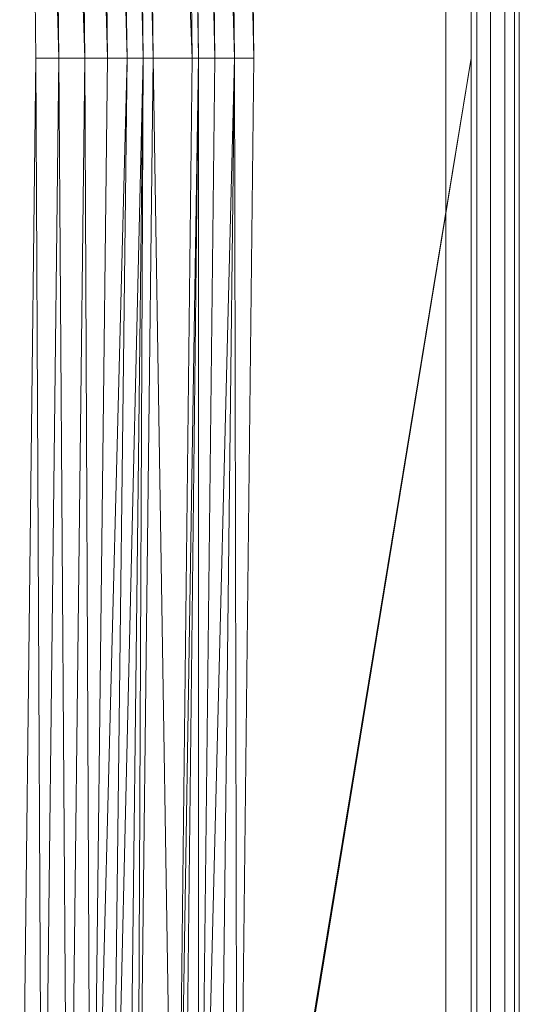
# Model space of a CAD drawing. Header units: metres. Extents: x 391.1 to 427.5, y 12.7 to 28.4.
# Tile 28 of 240: x 409.01 to 409.113, y 14.385 to 14.589. Entities that reach past the tile are written whole.
import ezdxf

# ---------------------------------------------------------------- set-up
doc = ezdxf.new("R2010")
doc.units = ezdxf.units.M
doc.layers.add('02_MOBILIARIO', color=7, linetype='Continuous', lineweight=18)
doc.layers.add('Mobiliario', color=7, linetype='Continuous', lineweight=18)

# ---------------------------------------------------------------- blocks, each defined once
blk = doc.blocks.new('Family - Plats de dutxa PS-1-153583-01_ENLLUMENAT_PS1')
at = {"layer": '02_MOBILIARIO', "color": 253, "true_color": 0xaaaaaa}
for p, q in [((0.81, 0.00026), (0.81, 0.80026)), ((0.81, 0.00026), (0.81, 0.80026)), ((0.807, 0.01026), (0.807, 0.79026)), ((0.807, 0.79026), (0.807, 0.40026)), ((0.807, 0.79026), (0.807, 0.40026)), ((0.807, 0.40026), (0.807, 0.79026)), ((0.809, 0.79026), (0.809, 0.40026)), ((0.809, 0.79026), (0.809, 0.40026)), ((0.81, 0.79026), (0.81, 0.30026)), ((0.81, 0.79026), (0.81, 0.30026)), ((0.81, 0.30026), (0.81, 0.79026)), ((0.81, 0.79026), (0.81, 0.40026)), ((0.81, 0.79026), (0.81, 0.40026)), ((0.81, 0.79026), (0.81, 0.40026)), ((0.81, 0.79026), (0.81, 0.40026)), ((0.8, 0.40026), (0.8, 0.78826)), ((0.8, 0.40026), (0.8, 0.78826)), ((0.804, 0.40026), (0.804, 0.78926)), ((0.804, 0.40026), (0.804, 0.78926)), ((0.7948, 0.04106), (0.7948, 0.76746)), ((0.8012, 0.76746), (0.8012, 0.04106)), ((0.73882, 0.6947), (0.74219, 0.40026)), ((0.73882, 0.6947), (0.74354, 0.40026)), ((0.73882, 0.6947), (0.74219, 0.40026)), ((0.74354, 0.40026), (0.73882, 0.6947)), ((0.74354, 0.40026), (0.74017, 0.6947)), ((0.74354, 0.40026), (0.74017, 0.6947)), ((0.74017, 0.6947), (0.74691, 0.40026)), ((0.74691, 0.40026), (0.74017, 0.6947)), ((0.74354, 0.6947), (0.74691, 0.40026)), ((0.74354, 0.6947), (0.75095, 0.40026)), ((0.74354, 0.6947), (0.74691, 0.40026)), ((0.75095, 0.40026), (0.74354, 0.6947)), ((0.75095, 0.40026), (0.74758, 0.6947)), ((0.75095, 0.40026), (0.74758, 0.6947)), ((0.74758, 0.6947), (0.755, 0.40026)), ((0.755, 0.40026), (0.74758, 0.6947)), ((0.755, 0.40026), (0.75163, 0.6947)), ((0.75163, 0.6947), (0.755, 0.40026)), ((0.70983, 0.40026), (0.70646, 0.68728)), ((0.70983, 0.40026), (0.70646, 0.68728)), ((0.70646, 0.68728), (0.71455, 0.40026)), ((0.71455, 0.40026), (0.70646, 0.68728)), ((0.71118, 0.68728), (0.71455, 0.40026)), ((0.71455, 0.40026), (0.71118, 0.68728)), ((0.71118, 0.68728), (0.71994, 0.40026)), ((0.71994, 0.40026), (0.71118, 0.68728)), ((0.71657, 0.68728), (0.71994, 0.40026)), ((0.71994, 0.40026), (0.71657, 0.68728)), ((0.71657, 0.68728), (0.72466, 0.40026)), ((0.72466, 0.40026), (0.71657, 0.68728)), ((0.72129, 0.68728), (0.72466, 0.40026)), ((0.72129, 0.68728), (0.7287, 0.40026)), ((0.72129, 0.68728), (0.72466, 0.40026)), ((0.7287, 0.40026), (0.72129, 0.68728)), ((0.7287, 0.40026), (0.72533, 0.68728)), ((0.72533, 0.68728), (0.73208, 0.40026)), ((0.72533, 0.68728), (0.7287, 0.40026)), ((0.73208, 0.40026), (0.72533, 0.68728)), ((0.73208, 0.40026), (0.7287, 0.68728)), ((0.73208, 0.40026), (0.7287, 0.68728)), ((0.7287, 0.68728), (0.7341, 0.40026)), ((0.7341, 0.40026), (0.7287, 0.68728)), ((0.73073, 0.68728), (0.7341, 0.40026)), ((0.7341, 0.40026), (0.73073, 0.68728)), ((0.73073, 0.68728), (0.74219, 0.40026)), ((0.74219, 0.40026), (0.73073, 0.68728)), ((0.70646, 0.11324), (0.70983, 0.40026)), ((0.70646, 0.11324), (0.70983, 0.40026)), ((0.71118, 0.11324), (0.70983, 0.40026)), ((0.70983, 0.40026), (0.71455, 0.40026)), ((0.70983, 0.40026), (0.71118, 0.11324)), ((0.70983, 0.40026), (0.71455, 0.40026)), ((0.71118, 0.11324), (0.71455, 0.40026)), ((0.71455, 0.40026), (0.71118, 0.11324)), ((0.71657, 0.11324), (0.71455, 0.40026)), ((0.71455, 0.40026), (0.71994, 0.40026)), ((0.71455, 0.40026), (0.71657, 0.11324)), ((0.71455, 0.40026), (0.71994, 0.40026)), ((0.71657, 0.11324), (0.71994, 0.40026)), ((0.71994, 0.40026), (0.71657, 0.11324)), ((0.72129, 0.11324), (0.71994, 0.40026)), ((0.71994, 0.40026), (0.72466, 0.40026)), ((0.71994, 0.40026), (0.72129, 0.11324)), ((0.71994, 0.40026), (0.72466, 0.40026)), ((0.7287, 0.40026), (0.72129, 0.11324)), ((0.72129, 0.11324), (0.72466, 0.40026)), ((0.72129, 0.11324), (0.7287, 0.40026)), ((0.72466, 0.40026), (0.72129, 0.11324)), ((0.7287, 0.40026), (0.72466, 0.40026)), ((0.7287, 0.40026), (0.72466, 0.40026)), ((0.73208, 0.40026), (0.72533, 0.11324)), ((0.72533, 0.11324), (0.7287, 0.40026)), ((0.72533, 0.11324), (0.73208, 0.40026)), ((0.7287, 0.40026), (0.72533, 0.11324)), ((0.7287, 0.11324), (0.73208, 0.40026)), ((0.73208, 0.40026), (0.7287, 0.40026)), ((0.73208, 0.40026), (0.7287, 0.11324)), ((0.73208, 0.40026), (0.7287, 0.40026)), ((0.73073, 0.11324), (0.7341, 0.40026)), ((0.73073, 0.11324), (0.73208, 0.40026)), ((0.73208, 0.40026), (0.73073, 0.11324)), ((0.7341, 0.40026), (0.73073, 0.11324)), ((0.73208, 0.40026), (0.7341, 0.40026)), ((0.73208, 0.40026), (0.7341, 0.40026)), ((0.73882, 0.10582), (0.7341, 0.40026)), ((0.7341, 0.40026), (0.74219, 0.40026)), ((0.7341, 0.40026), (0.73882, 0.10582)), ((0.7341, 0.40026), (0.74219, 0.40026)), ((0.74354, 0.40026), (0.73882, 0.10582)), ((0.73882, 0.10582), (0.74219, 0.40026)), ((0.73882, 0.10582), (0.74354, 0.40026)), ((0.74219, 0.40026), (0.73882, 0.10582)), ((0.74017, 0.10582), (0.74354, 0.40026)), ((0.74354, 0.40026), (0.74017, 0.10582)), ((0.74354, 0.40026), (0.74219, 0.40026)), ((0.74354, 0.40026), (0.74219, 0.40026)), ((0.75095, 0.40026), (0.74354, 0.10582)), ((0.74354, 0.10582), (0.74691, 0.40026)), ((0.74354, 0.10582), (0.75095, 0.40026)), ((0.74354, 0.10582), (0.74354, 0.40026)), ((0.74354, 0.40026), (0.74691, 0.40026)), ((0.74354, 0.40026), (0.74354, 0.10582)), ((0.74691, 0.40026), (0.74354, 0.10582)), ((0.74354, 0.40026), (0.74691, 0.40026)), ((0.75095, 0.40026), (0.74691, 0.40026)), ((0.75095, 0.40026), (0.74691, 0.40026)), ((0.74758, 0.10582), (0.75095, 0.40026)), ((0.75095, 0.40026), (0.74758, 0.10582)), ((0.75163, 0.10582), (0.75095, 0.40026)), ((0.75095, 0.40026), (0.755, 0.40026)), ((0.75095, 0.40026), (0.75163, 0.10582)), ((0.75095, 0.40026), (0.755, 0.40026)), ((0.8, 0.40026), (0.75129, 0.10185)), ((0.75129, 0.10185), (0.8, 0.40026)), ((0.8, 0.40026), (0.75163, 0.10582)), ((0.75163, 0.10582), (0.8, 0.40026)), ((0.755, 0.40026), (0.75163, 0.10582)), ((0.755, 0.40026), (0.75163, 0.10582)), ((0.8, 0.01226), (0.8, 0.40026)), ((0.8, 0.01226), (0.8, 0.40026)), ((0.804, 0.01126), (0.804, 0.40026)), ((0.804, 0.01126), (0.804, 0.40026)), ((0.807, 0.40026), (0.807, 0.01026)), ((0.807, 0.01026), (0.807, 0.40026)), ((0.807, 0.01026), (0.807, 0.40026)), ((0.809, 0.01026), (0.809, 0.40026)), ((0.809, 0.40026), (0.809, 0.01026)), ((0.81, 0.01026), (0.81, 0.40026)), ((0.81, 0.40026), (0.81, 0.01026)), ((0.81, 0.01026), (0.81, 0.40026)), ((0.81, 0.40026), (0.81, 0.01026)), ((0.81, 0.30026), (0.81, 0.01026)), ((0.81, 0.30026), (0.81, 0.01026)), ((0.81, 0.01026), (0.81, 0.30026))]:
    blk.add_line(p, q, dxfattribs=at)
at = {"layer": 'Mobiliario', "color": 253, "true_color": 0xaaaaaa}
for p, q in [((0.7948, 0.76746), (0.7948, 0.04106)), ((0.8012, 0.04106), (0.8012, 0.76746))]:
    blk.add_line(p, q, dxfattribs=at)
blk = doc.blocks.new('LONDR55-XX_ZZ-ARQ-CAA-M3D-Londres55_ifc-1-01_ENLLUMENAT_PS1')
at = {"layer": '02_MOBILIARIO', "color": 253, "lineweight": 18, "true_color": 0xaaaaaa}
blk.add_blockref('Family - Plats de dutxa PS-1-153583-01_ENLLUMENAT_PS1', (408.30344, 14.18035), dxfattribs=at)

msp = doc.modelspace()

# ---------------------------------------------------------------- block references
at = {"lineweight": 5}
msp.add_blockref('LONDR55-XX_ZZ-ARQ-CAA-M3D-Londres55_ifc-1-01_ENLLUMENAT_PS1', (0, 0), dxfattribs=at)

doc.saveas('drawing.dxf')
